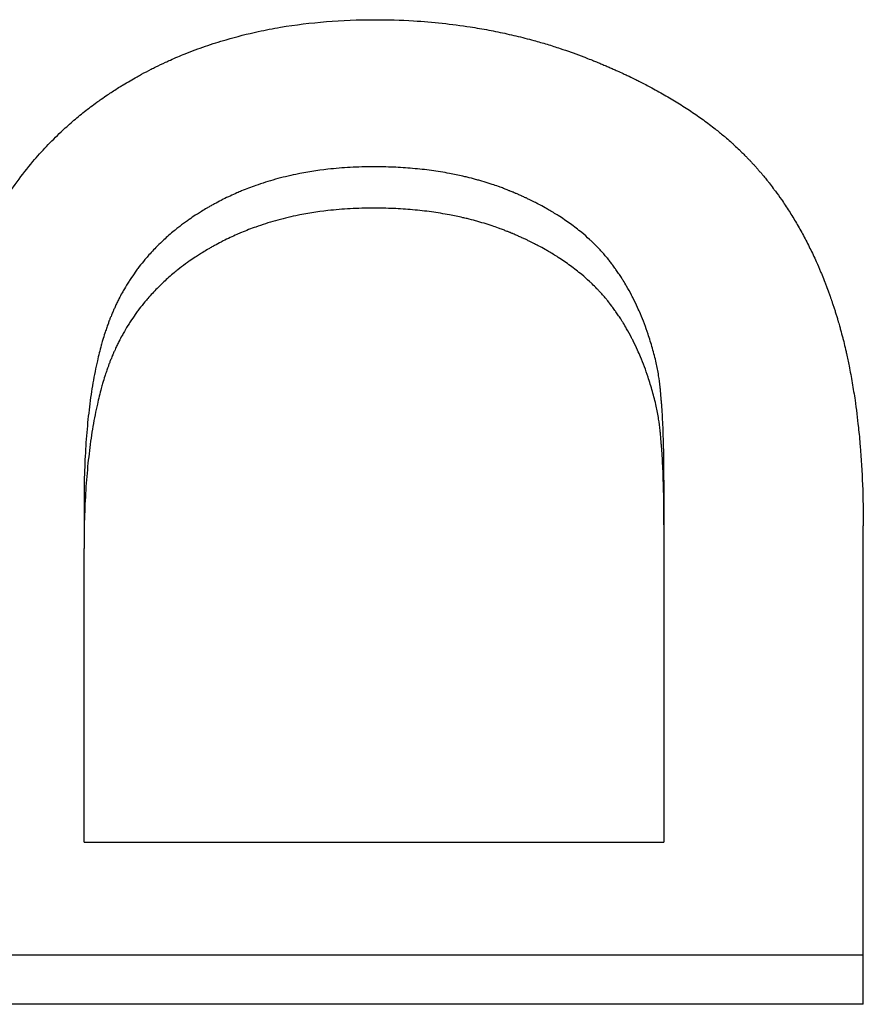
# Model space of a CAD drawing. Extents: x -0.04 to 9.89, y -1.2 to 1.2.
# Tile 3 of 10: x 0.75 to 0.87, y -0.7 to -0.56. Entities that reach past the tile are written whole.
import ezdxf

# ---------------------------------------------------------------- set-up
doc = ezdxf.new("R2010")
doc.units = 0
doc.header["$MEASUREMENT"] = 0
doc.layers.get('0').update_dxf_attribs({"linetype": 'CONTINUOUS'})

msp = doc.modelspace()

# ---------------------------------------------------------------- linework, layer by layer
for p, q in [((0.84174, -0.62646), (0.84174, -0.63279)), ((0.75924, -0.62982), (0.75924, -0.63618)), ((0.84174, -0.63279), (0.84174, -0.67795)), ((0.87009, -0.701), (0.87009, -0.63293)), ((0.75924, -0.67795), (0.75924, -0.63618)), ((0.75924, -0.67795), (0.84174, -0.67795)), ((0.87009, -0.701), (0.63009, -0.701))]:
    msp.add_line(p, q)
for points, knots in [([(0.74241, -0.5979), (0.74312, -0.59595), (0.74391, -0.59406), (0.74479, -0.59225), (0.74567, -0.59044), (0.74663, -0.5887), (0.74767, -0.58703), (0.74898, -0.58495), (0.75041, -0.58298), (0.75197, -0.58112), (0.75229, -0.58075), (0.75261, -0.58039), (0.75293, -0.58003), (0.75357, -0.5793), (0.75424, -0.5786), (0.75493, -0.57791), (0.75527, -0.57757), (0.75562, -0.57723), (0.75598, -0.5769), (0.75651, -0.5764), (0.75705, -0.57591), (0.7576, -0.57543), (0.75816, -0.57495), (0.75873, -0.57448), (0.7593, -0.57402), (0.75988, -0.57357), (0.76047, -0.57312), (0.76107, -0.57268), (0.76127, -0.57254), (0.76148, -0.57239), (0.76168, -0.57225), (0.76198, -0.57204), (0.76229, -0.57182), (0.7626, -0.57162), (0.7627, -0.57155), (0.76281, -0.57148), (0.76291, -0.57141), (0.76338, -0.5711), (0.76386, -0.57079), (0.76434, -0.57049), (0.7645, -0.57039), (0.76466, -0.57029), (0.76482, -0.57019), (0.76514, -0.57), (0.76547, -0.56981), (0.76579, -0.56962), (0.76612, -0.56943), (0.76645, -0.56924), (0.76678, -0.56905), (0.767, -0.56893), (0.76722, -0.56881), (0.76744, -0.56869), (0.76788, -0.56845), (0.76833, -0.56822), (0.76878, -0.56799), (0.769, -0.56787), (0.76923, -0.56776), (0.76946, -0.56765), (0.76991, -0.56743), (0.77037, -0.56721), (0.77083, -0.567), (0.77106, -0.56689), (0.77129, -0.56679), (0.77152, -0.56668), (0.77221, -0.56637), (0.77291, -0.56608), (0.77362, -0.56579), (0.7741, -0.5656), (0.77457, -0.56542), (0.77505, -0.56524), (0.77601, -0.56488), (0.77698, -0.56454), (0.77797, -0.56423), (0.77846, -0.56407), (0.77895, -0.56392), (0.77945, -0.56378), (0.78095, -0.56334), (0.78248, -0.56296), (0.78403, -0.56262), (0.78507, -0.5624), (0.78612, -0.56219), (0.78718, -0.56201), (0.78931, -0.56166), (0.79149, -0.56139), (0.79372, -0.56121), (0.79596, -0.56103), (0.79824, -0.56094), (0.80058, -0.56094)], [0, 0, 0, 0, 0.166667, 0.166667, 0.166667, 0.333333, 0.333333, 0.333333, 0.541667, 0.541667, 0.541667, 0.583333, 0.583333, 0.583333, 0.666667, 0.666667, 0.666667, 0.708333, 0.708333, 0.708333, 0.770833, 0.770833, 0.770833, 0.833333, 0.833333, 0.833333, 0.895833, 0.895833, 0.895833, 0.916667, 0.916667, 0.916667, 0.947917, 0.947917, 0.947917, 0.958333, 0.958333, 0.958333, 1.005208, 1.005208, 1.005208, 1.020833, 1.020833, 1.020833, 1.052083, 1.052083, 1.052083, 1.083333, 1.083333, 1.083333, 1.104167, 1.104167, 1.104167, 1.145833, 1.145833, 1.145833, 1.166667, 1.166667, 1.166667, 1.208333, 1.208333, 1.208333, 1.229167, 1.229167, 1.229167, 1.291667, 1.291667, 1.291667, 1.333333, 1.333333, 1.333333, 1.416667, 1.416667, 1.416667, 1.458333, 1.458333, 1.458333, 1.583333, 1.583333, 1.583333, 1.666667, 1.666667, 1.666667, 1.833333, 1.833333, 1.833333, 2, 2, 2, 2]), ([(0.80058, -0.56094), (0.80245, -0.56094), (0.8043, -0.56099), (0.80612, -0.5611), (0.80749, -0.56118), (0.80885, -0.5613), (0.81019, -0.56144), (0.81154, -0.56158), (0.81287, -0.56176), (0.81419, -0.56196), (0.81463, -0.56203), (0.81507, -0.5621), (0.81551, -0.56218), (0.81638, -0.56233), (0.81725, -0.56249), (0.81811, -0.56267), (0.81854, -0.56276), (0.81898, -0.56285), (0.8194, -0.56295), (0.82026, -0.56314), (0.82111, -0.56334), (0.82196, -0.56356), (0.82238, -0.56367), (0.82281, -0.56378), (0.82323, -0.5639), (0.82386, -0.56407), (0.82449, -0.56425), (0.82511, -0.56444), (0.82574, -0.56463), (0.82636, -0.56483), (0.82698, -0.56503), (0.82749, -0.5652), (0.82801, -0.56538), (0.82852, -0.56556), (0.82862, -0.5656), (0.82872, -0.56563), (0.82882, -0.56567), (0.82933, -0.56585), (0.82984, -0.56604), (0.83035, -0.56623), (0.83045, -0.56627), (0.83055, -0.56631), (0.83065, -0.56635), (0.83095, -0.56647), (0.83126, -0.56659), (0.83156, -0.56671), (0.83176, -0.56679), (0.83196, -0.56687), (0.83216, -0.56695), (0.83226, -0.56699), (0.83236, -0.56703), (0.83246, -0.56708), (0.83266, -0.56716), (0.83286, -0.56724), (0.83305, -0.56732), (0.83315, -0.56737), (0.83325, -0.56741), (0.83335, -0.56745), (0.83354, -0.56753), (0.83374, -0.56762), (0.83393, -0.5677), (0.83403, -0.56774), (0.83413, -0.56779), (0.83422, -0.56783), (0.83442, -0.56791), (0.83461, -0.568), (0.8348, -0.56808), (0.83489, -0.56813), (0.83499, -0.56817), (0.83509, -0.56821), (0.83537, -0.56834), (0.83565, -0.56847), (0.83593, -0.5686), (0.83612, -0.56869), (0.83631, -0.56877), (0.83649, -0.56886), (0.83686, -0.56904), (0.83723, -0.56921), (0.8376, -0.56939), (0.83778, -0.56948), (0.83796, -0.56957), (0.83814, -0.56966), (0.83868, -0.56993), (0.83921, -0.57021), (0.83973, -0.57048), (0.84008, -0.57067), (0.84042, -0.57085), (0.84076, -0.57104), (0.84144, -0.57142), (0.84211, -0.5718), (0.84276, -0.57219), (0.84308, -0.57238), (0.84341, -0.57258), (0.84372, -0.57277), (0.84436, -0.57317), (0.84498, -0.57357), (0.84558, -0.57397), (0.84589, -0.57417), (0.84618, -0.57438), (0.84648, -0.57458), (0.84707, -0.575), (0.84764, -0.57541), (0.8482, -0.57584), (0.84848, -0.57605), (0.84876, -0.57626), (0.84903, -0.57648), (0.84944, -0.5768), (0.84984, -0.57713), (0.85023, -0.57745), (0.85036, -0.57756), (0.85049, -0.57767), (0.85061, -0.57778), (0.85087, -0.57801), (0.85112, -0.57823), (0.85137, -0.57845), (0.8515, -0.57856), (0.85162, -0.57868), (0.85174, -0.57879), (0.85199, -0.57901), (0.85223, -0.57924), (0.85247, -0.57947), (0.85259, -0.57958), (0.8527, -0.5797), (0.85282, -0.57981), (0.853, -0.57998), (0.85317, -0.58016), (0.85334, -0.58033), (0.8534, -0.58039), (0.85345, -0.58045), (0.85351, -0.58051), (0.85362, -0.58062), (0.85374, -0.58074), (0.85385, -0.58086), (0.8539, -0.58091), (0.85396, -0.58097), (0.85401, -0.58103), (0.85412, -0.58115), (0.85423, -0.58127), (0.85434, -0.58139), (0.85439, -0.58145), (0.85445, -0.5815), (0.8545, -0.58156), (0.85461, -0.58168), (0.85472, -0.5818), (0.85483, -0.58192), (0.85488, -0.58198), (0.85493, -0.58204), (0.85499, -0.5821), (0.85509, -0.58223), (0.8552, -0.58235), (0.8553, -0.58247), (0.85536, -0.58253), (0.85541, -0.58259), (0.85546, -0.58265), (0.85557, -0.58278), (0.85567, -0.5829), (0.85577, -0.58302), (0.85583, -0.58308), (0.85588, -0.58315), (0.85593, -0.58321), (0.85608, -0.5834), (0.85624, -0.58358), (0.85639, -0.58377), (0.85649, -0.5839), (0.85659, -0.58403), (0.85669, -0.58416), (0.85689, -0.58441), (0.85709, -0.58467), (0.85729, -0.58493), (0.85739, -0.58506), (0.85748, -0.58519), (0.85758, -0.58532), (0.85787, -0.58571), (0.85816, -0.58611), (0.85844, -0.58652), (0.85863, -0.58679), (0.85881, -0.58706), (0.85899, -0.58734), (0.85936, -0.58789), (0.85972, -0.58845), (0.86006, -0.58901), (0.86024, -0.5893), (0.86041, -0.58959), (0.86058, -0.58988), (0.86092, -0.59045), (0.86125, -0.59104), (0.86157, -0.59164), (0.86173, -0.59194), (0.86189, -0.59224), (0.86205, -0.59254), (0.86236, -0.59315), (0.86266, -0.59377), (0.86296, -0.5944), (0.8631, -0.59471), (0.86325, -0.59502), (0.86339, -0.59534), (0.86361, -0.59582), (0.86382, -0.5963), (0.86402, -0.59679), (0.86409, -0.59695), (0.86416, -0.59712), (0.86422, -0.59728), (0.86436, -0.59761), (0.86449, -0.59794), (0.86462, -0.59827), (0.86468, -0.59843), (0.86475, -0.5986), (0.86481, -0.59877), (0.86494, -0.5991), (0.86506, -0.59944), (0.86519, -0.59978), (0.86525, -0.59995), (0.86531, -0.60012), (0.86537, -0.60029), (0.86546, -0.60055), (0.86555, -0.6008), (0.86564, -0.60106), (0.86567, -0.60115), (0.8657, -0.60124), (0.86573, -0.60132), (0.86578, -0.60149), (0.86584, -0.60167), (0.8659, -0.60184), (0.86593, -0.60193), (0.86595, -0.60202), (0.86598, -0.6021), (0.86604, -0.60228), (0.8661, -0.60245), (0.86615, -0.60263), (0.86618, -0.60272), (0.86621, -0.60281), (0.86623, -0.6029), (0.86629, -0.60307), (0.86634, -0.60325), (0.8664, -0.60343), (0.86642, -0.60352), (0.86645, -0.60361), (0.86648, -0.6037), (0.86655, -0.60397), (0.86663, -0.60424), (0.86671, -0.60451), (0.86676, -0.60469), (0.86681, -0.60487), (0.86686, -0.60506), (0.86696, -0.60542), (0.86706, -0.60579), (0.86716, -0.60617), (0.8672, -0.60635), (0.86725, -0.60654), (0.8673, -0.60673), (0.86739, -0.6071), (0.86748, -0.60748), (0.86757, -0.60787), (0.86761, -0.60806), (0.86766, -0.60825), (0.8677, -0.60844), (0.86783, -0.60902), (0.86795, -0.6096), (0.86807, -0.6102), (0.86815, -0.61059), (0.86823, -0.61099), (0.8683, -0.61139), (0.86845, -0.61219), (0.86859, -0.613), (0.86872, -0.61383), (0.86879, -0.61424), (0.86885, -0.61466), (0.86891, -0.61508), (0.86909, -0.61634), (0.86925, -0.61762), (0.86939, -0.61893), (0.86949, -0.61981), (0.86957, -0.62069), (0.86964, -0.62159), (0.86979, -0.62339), (0.86991, -0.62523), (0.86998, -0.62712), (0.87005, -0.62901), (0.87009, -0.63095), (0.87009, -0.63293)], [0, 0, 0, 0, 0.166667, 0.166667, 0.166667, 0.291667, 0.291667, 0.291667, 0.416667, 0.416667, 0.416667, 0.458333, 0.458333, 0.458333, 0.541667, 0.541667, 0.541667, 0.583333, 0.583333, 0.583333, 0.666667, 0.666667, 0.666667, 0.708333, 0.708333, 0.708333, 0.770833, 0.770833, 0.770833, 0.833333, 0.833333, 0.833333, 0.885417, 0.885417, 0.885417, 0.895833, 0.895833, 0.895833, 0.947917, 0.947917, 0.947917, 0.958333, 0.958333, 0.958333, 0.989583, 0.989583, 0.989583, 1.010417, 1.010417, 1.010417, 1.020833, 1.020833, 1.020833, 1.041667, 1.041667, 1.041667, 1.052083, 1.052083, 1.052083, 1.072917, 1.072917, 1.072917, 1.083333, 1.083333, 1.083333, 1.104167, 1.104167, 1.104167, 1.114583, 1.114583, 1.114583, 1.145833, 1.145833, 1.145833, 1.166667, 1.166667, 1.166667, 1.208333, 1.208333, 1.208333, 1.229167, 1.229167, 1.229167, 1.291667, 1.291667, 1.291667, 1.333333, 1.333333, 1.333333, 1.416667, 1.416667, 1.416667, 1.458333, 1.458333, 1.458333, 1.541667, 1.541667, 1.541667, 1.583333, 1.583333, 1.583333, 1.666667, 1.666667, 1.666667, 1.708333, 1.708333, 1.708333, 1.770833, 1.770833, 1.770833, 1.791667, 1.791667, 1.791667, 1.833333, 1.833333, 1.833333, 1.854167, 1.854167, 1.854167, 1.895833, 1.895833, 1.895833, 1.916667, 1.916667, 1.916667, 1.947917, 1.947917, 1.947917, 1.958333, 1.958333, 1.958333, 1.979167, 1.979167, 1.979167, 1.989583, 1.989583, 1.989583, 2.010417, 2.010417, 2.010417, 2.020833, 2.020833, 2.020833, 2.041667, 2.041667, 2.041667, 2.052083, 2.052083, 2.052083, 2.072917, 2.072917, 2.072917, 2.083333, 2.083333, 2.083333, 2.104167, 2.104167, 2.104167, 2.114583, 2.114583, 2.114583, 2.145833, 2.145833, 2.145833, 2.166667, 2.166667, 2.166667, 2.208333, 2.208333, 2.208333, 2.229167, 2.229167, 2.229167, 2.291667, 2.291667, 2.291667, 2.333333, 2.333333, 2.333333, 2.416667, 2.416667, 2.416667, 2.458333, 2.458333, 2.458333, 2.541667, 2.541667, 2.541667, 2.583333, 2.583333, 2.583333, 2.666667, 2.666667, 2.666667, 2.708333, 2.708333, 2.708333, 2.770833, 2.770833, 2.770833, 2.791667, 2.791667, 2.791667, 2.833333, 2.833333, 2.833333, 2.854167, 2.854167, 2.854167, 2.895833, 2.895833, 2.895833, 2.916667, 2.916667, 2.916667, 2.947917, 2.947917, 2.947917, 2.958333, 2.958333, 2.958333, 2.979167, 2.979167, 2.979167, 2.989583, 2.989583, 2.989583, 3.010417, 3.010417, 3.010417, 3.020833, 3.020833, 3.020833, 3.041667, 3.041667, 3.041667, 3.052083, 3.052083, 3.052083, 3.083333, 3.083333, 3.083333, 3.104167, 3.104167, 3.104167, 3.145833, 3.145833, 3.145833, 3.166667, 3.166667, 3.166667, 3.208333, 3.208333, 3.208333, 3.229167, 3.229167, 3.229167, 3.291667, 3.291667, 3.291667, 3.333333, 3.333333, 3.333333, 3.416667, 3.416667, 3.416667, 3.458333, 3.458333, 3.458333, 3.583333, 3.583333, 3.583333, 3.666667, 3.666667, 3.666667, 3.833333, 3.833333, 3.833333, 4, 4, 4, 4]), ([(0.8004, -0.58186), (0.79928, -0.58186), (0.79819, -0.58189), (0.79711, -0.58195), (0.79604, -0.58201), (0.79498, -0.5821), (0.79394, -0.58221), (0.79238, -0.58239), (0.79086, -0.58263), (0.78938, -0.58294), (0.78888, -0.58304), (0.7884, -0.58315), (0.78791, -0.58327), (0.78694, -0.58351), (0.78599, -0.58377), (0.78506, -0.58406), (0.7846, -0.58421), (0.78413, -0.58436), (0.78368, -0.58453), (0.78299, -0.58477), (0.78232, -0.58503), (0.78165, -0.5853), (0.78143, -0.58539), (0.78121, -0.58548), (0.78099, -0.58558), (0.78033, -0.58587), (0.77969, -0.58617), (0.77905, -0.58649), (0.77894, -0.58654), (0.77884, -0.58659), (0.77873, -0.58665), (0.77841, -0.58681), (0.7781, -0.58697), (0.77779, -0.58714), (0.77763, -0.58723), (0.77747, -0.58731), (0.77732, -0.5874), (0.77716, -0.58749), (0.77701, -0.58758), (0.77686, -0.58767), (0.77681, -0.58769), (0.77676, -0.58772), (0.7767, -0.58775), (0.77645, -0.5879), (0.7762, -0.58805), (0.77595, -0.58821), (0.77575, -0.58833), (0.77556, -0.58845), (0.77536, -0.58858), (0.77527, -0.58864), (0.77517, -0.5887), (0.77507, -0.58876), (0.77479, -0.58895), (0.7745, -0.58915), (0.77422, -0.58934), (0.77403, -0.58947), (0.77385, -0.5896), (0.77367, -0.58973), (0.7733, -0.59), (0.77294, -0.59027), (0.77259, -0.59055), (0.77242, -0.59068), (0.77224, -0.59082), (0.77207, -0.59096), (0.77156, -0.59138), (0.77106, -0.59182), (0.77058, -0.59226), (0.77026, -0.59256), (0.76995, -0.59286), (0.76964, -0.59317), (0.76918, -0.59363), (0.76874, -0.5941), (0.76832, -0.59458), (0.76818, -0.59474), (0.76804, -0.5949), (0.7679, -0.59507), (0.76763, -0.59539), (0.76736, -0.59573), (0.7671, -0.59606), (0.76697, -0.59623), (0.76685, -0.5964), (0.76672, -0.59657), (0.76647, -0.59692), (0.76623, -0.59726), (0.76599, -0.59762), (0.76587, -0.59779), (0.76575, -0.59797), (0.76564, -0.59815), (0.76541, -0.59851), (0.76519, -0.59887), (0.76498, -0.59924), (0.76487, -0.59942), (0.76477, -0.59961), (0.76466, -0.59979), (0.76451, -0.60007), (0.76436, -0.60036), (0.76421, -0.60064), (0.76416, -0.60074), (0.76412, -0.60083), (0.76407, -0.60093), (0.76397, -0.60112), (0.76388, -0.60131), (0.76379, -0.60151), (0.76374, -0.6016), (0.7637, -0.6017), (0.76365, -0.6018), (0.76359, -0.60194), (0.76352, -0.60209), (0.76345, -0.60224), (0.76343, -0.60229), (0.76341, -0.60234), (0.76339, -0.60239), (0.76335, -0.60249), (0.7633, -0.60259), (0.76326, -0.60268), (0.76324, -0.60273), (0.76322, -0.60278), (0.7632, -0.60283), (0.76316, -0.60293), (0.76312, -0.60304), (0.76308, -0.60314), (0.76301, -0.60329), (0.76295, -0.60344), (0.76289, -0.6036), (0.76287, -0.60365), (0.76285, -0.6037), (0.76283, -0.60375), (0.76277, -0.60391), (0.76272, -0.60407), (0.76266, -0.60423), (0.76262, -0.60433), (0.76258, -0.60444), (0.76254, -0.60455), (0.76247, -0.60476), (0.76239, -0.60498), (0.76232, -0.6052), (0.76228, -0.60531), (0.76225, -0.60542), (0.76221, -0.60553), (0.7621, -0.60587), (0.762, -0.60621), (0.76189, -0.60656), (0.76183, -0.60679), (0.76176, -0.60702), (0.76169, -0.60726), (0.7615, -0.60797), (0.76131, -0.6087), (0.76114, -0.60945), (0.76102, -0.60996), (0.76091, -0.61047), (0.76081, -0.611), (0.7606, -0.61205), (0.76041, -0.61314), (0.76024, -0.61427), (0.76016, -0.61484), (0.76008, -0.61542), (0.76001, -0.616), (0.75986, -0.61718), (0.75974, -0.61839), (0.75963, -0.61965), (0.75958, -0.62028), (0.75953, -0.62092), (0.75949, -0.62156), (0.75941, -0.62286), (0.75934, -0.6242), (0.7593, -0.62557), (0.75926, -0.62695), (0.75924, -0.62837), (0.75924, -0.62982)], [0, 0, 0, 0, 0.125, 0.125, 0.125, 0.25, 0.25, 0.25, 0.4375, 0.4375, 0.4375, 0.5, 0.5, 0.5, 0.625, 0.625, 0.625, 0.6875, 0.6875, 0.6875, 0.78125, 0.78125, 0.78125, 0.8125, 0.8125, 0.8125, 0.90625, 0.90625, 0.90625, 0.921875, 0.921875, 0.921875, 0.96875, 0.96875, 0.96875, 0.992188, 0.992188, 0.992188, 1.015625, 1.015625, 1.015625, 1.023438, 1.023438, 1.023438, 1.0625, 1.0625, 1.0625, 1.09375, 1.09375, 1.09375, 1.109375, 1.109375, 1.109375, 1.15625, 1.15625, 1.15625, 1.1875, 1.1875, 1.1875, 1.25, 1.25, 1.25, 1.28125, 1.28125, 1.28125, 1.375, 1.375, 1.375, 1.4375, 1.4375, 1.4375, 1.53125, 1.53125, 1.53125, 1.5625, 1.5625, 1.5625, 1.625, 1.625, 1.625, 1.65625, 1.65625, 1.65625, 1.71875, 1.71875, 1.71875, 1.75, 1.75, 1.75, 1.8125, 1.8125, 1.8125, 1.84375, 1.84375, 1.84375, 1.890625, 1.890625, 1.890625, 1.90625, 1.90625, 1.90625, 1.9375, 1.9375, 1.9375, 1.953125, 1.953125, 1.953125, 1.976562, 1.976562, 1.976562, 1.984375, 1.984375, 1.984375, 2, 2, 2, 2.007812, 2.007812, 2.007812, 2.023438, 2.023438, 2.023438, 2.046875, 2.046875, 2.046875, 2.054688, 2.054688, 2.054688, 2.078125, 2.078125, 2.078125, 2.09375, 2.09375, 2.09375, 2.125, 2.125, 2.125, 2.140625, 2.140625, 2.140625, 2.1875, 2.1875, 2.1875, 2.21875, 2.21875, 2.21875, 2.3125, 2.3125, 2.3125, 2.375, 2.375, 2.375, 2.5, 2.5, 2.5, 2.5625, 2.5625, 2.5625, 2.6875, 2.6875, 2.6875, 2.75, 2.75, 2.75, 2.875, 2.875, 2.875, 3, 3, 3, 3]), ([(0.84064, -0.60977), (0.84047, -0.60906), (0.84029, -0.60836), (0.8401, -0.60767), (0.8399, -0.60699), (0.8397, -0.60632), (0.83947, -0.60566), (0.83914, -0.60467), (0.83878, -0.60371), (0.83839, -0.60279), (0.83826, -0.60248), (0.83812, -0.60218), (0.83799, -0.60188), (0.83778, -0.60142), (0.83757, -0.60098), (0.83735, -0.60055), (0.83727, -0.6004), (0.8372, -0.60026), (0.83712, -0.60011), (0.8369, -0.59968), (0.83667, -0.59926), (0.83642, -0.59884), (0.83626, -0.59857), (0.8361, -0.5983), (0.83593, -0.59803), (0.83585, -0.59789), (0.83577, -0.59776), (0.83568, -0.59763), (0.83555, -0.59743), (0.83542, -0.59723), (0.83529, -0.59703), (0.83516, -0.59684), (0.83503, -0.59665), (0.83489, -0.59645), (0.83484, -0.59639), (0.8348, -0.59633), (0.83475, -0.59626), (0.83462, -0.59607), (0.83448, -0.59589), (0.83434, -0.5957), (0.83431, -0.59567), (0.83429, -0.59564), (0.83427, -0.59561), (0.83415, -0.59545), (0.83403, -0.5953), (0.83391, -0.59515), (0.83389, -0.59512), (0.83386, -0.59509), (0.83384, -0.59506), (0.83377, -0.59497), (0.83369, -0.59488), (0.83362, -0.59479), (0.83357, -0.59473), (0.83352, -0.59467), (0.83347, -0.59461), (0.83344, -0.59458), (0.83342, -0.59455), (0.83339, -0.59452), (0.83331, -0.59443), (0.83324, -0.59434), (0.83316, -0.59425), (0.83311, -0.59419), (0.83306, -0.59413), (0.833, -0.59407), (0.83285, -0.5939), (0.83269, -0.59372), (0.83252, -0.59355), (0.83241, -0.59343), (0.8323, -0.59332), (0.83219, -0.59321), (0.83197, -0.59298), (0.83174, -0.59275), (0.83151, -0.59253), (0.83139, -0.59242), (0.83127, -0.59231), (0.83115, -0.5922), (0.83079, -0.59187), (0.83042, -0.59154), (0.83003, -0.59122), (0.82978, -0.59101), (0.82952, -0.5908), (0.82925, -0.59059), (0.82871, -0.59018), (0.82816, -0.58978), (0.82758, -0.58939), (0.82729, -0.58919), (0.827, -0.589), (0.82669, -0.58881), (0.82624, -0.58852), (0.82578, -0.58824), (0.82531, -0.58797), (0.82515, -0.58787), (0.82499, -0.58778), (0.82483, -0.58769), (0.82451, -0.58751), (0.82418, -0.58734), (0.82385, -0.58716), (0.82368, -0.58707), (0.82351, -0.58699), (0.82334, -0.5869), (0.82309, -0.58677), (0.82283, -0.58665), (0.82257, -0.58652), (0.82248, -0.58648), (0.8224, -0.58644), (0.82231, -0.5864), (0.82218, -0.58633), (0.82205, -0.58627), (0.82192, -0.58621), (0.82187, -0.58619), (0.82183, -0.58617), (0.82178, -0.58615), (0.82169, -0.58611), (0.8216, -0.58607), (0.82152, -0.58603), (0.82147, -0.58601), (0.82143, -0.58599), (0.82138, -0.58596), (0.82129, -0.58592), (0.8212, -0.58588), (0.82111, -0.58584), (0.82107, -0.58582), (0.82102, -0.5858), (0.82097, -0.58578), (0.82088, -0.58574), (0.82079, -0.5857), (0.8207, -0.58567), (0.82066, -0.58565), (0.82061, -0.58563), (0.82056, -0.58561), (0.82047, -0.58557), (0.82038, -0.58553), (0.82029, -0.58549), (0.82024, -0.58547), (0.8202, -0.58545), (0.82015, -0.58543), (0.82006, -0.58539), (0.81996, -0.58536), (0.81987, -0.58532), (0.81983, -0.5853), (0.81978, -0.58528), (0.81973, -0.58526), (0.81959, -0.58521), (0.81945, -0.58515), (0.81931, -0.58509), (0.81922, -0.58506), (0.81912, -0.58502), (0.81903, -0.58499), (0.81884, -0.58491), (0.81865, -0.58484), (0.81846, -0.58477), (0.81837, -0.58474), (0.81827, -0.58471), (0.81818, -0.58467), (0.81789, -0.58457), (0.8176, -0.58447), (0.81731, -0.58437), (0.81712, -0.58431), (0.81692, -0.58425), (0.81673, -0.58418), (0.81634, -0.58406), (0.81594, -0.58394), (0.81555, -0.58383), (0.81535, -0.58377), (0.81515, -0.58372), (0.81495, -0.58366), (0.81454, -0.58355), (0.81414, -0.58345), (0.81373, -0.58335), (0.81353, -0.5833), (0.81332, -0.58325), (0.81311, -0.5832), (0.8125, -0.58306), (0.81187, -0.58293), (0.81123, -0.58281), (0.81081, -0.58273), (0.81039, -0.58266), (0.80995, -0.58259), (0.80909, -0.58245), (0.80822, -0.58233), (0.80733, -0.58223), (0.80689, -0.58218), (0.80644, -0.58214), (0.80599, -0.5821), (0.80508, -0.58202), (0.80417, -0.58196), (0.80323, -0.58192), (0.8023, -0.58188), (0.80136, -0.58186), (0.8004, -0.58186)], [0, 0, 0, 0, 0.125, 0.125, 0.125, 0.25, 0.25, 0.25, 0.4375, 0.4375, 0.4375, 0.5, 0.5, 0.5, 0.59375, 0.59375, 0.59375, 0.625, 0.625, 0.625, 0.71875, 0.71875, 0.71875, 0.78125, 0.78125, 0.78125, 0.8125, 0.8125, 0.8125, 0.859375, 0.859375, 0.859375, 0.90625, 0.90625, 0.90625, 0.921875, 0.921875, 0.921875, 0.96875, 0.96875, 0.96875, 0.976562, 0.976562, 0.976562, 1.015625, 1.015625, 1.015625, 1.023438, 1.023438, 1.023438, 1.046875, 1.046875, 1.046875, 1.0625, 1.0625, 1.0625, 1.070312, 1.070312, 1.070312, 1.09375, 1.09375, 1.09375, 1.109375, 1.109375, 1.109375, 1.15625, 1.15625, 1.15625, 1.1875, 1.1875, 1.1875, 1.25, 1.25, 1.25, 1.28125, 1.28125, 1.28125, 1.375, 1.375, 1.375, 1.4375, 1.4375, 1.4375, 1.5625, 1.5625, 1.5625, 1.625, 1.625, 1.625, 1.71875, 1.71875, 1.71875, 1.75, 1.75, 1.75, 1.8125, 1.8125, 1.8125, 1.84375, 1.84375, 1.84375, 1.890625, 1.890625, 1.890625, 1.90625, 1.90625, 1.90625, 1.929688, 1.929688, 1.929688, 1.9375, 1.9375, 1.9375, 1.953125, 1.953125, 1.953125, 1.960938, 1.960938, 1.960938, 1.976562, 1.976562, 1.976562, 1.984375, 1.984375, 1.984375, 2, 2, 2, 2.007812, 2.007812, 2.007812, 2.023438, 2.023438, 2.023438, 2.03125, 2.03125, 2.03125, 2.046875, 2.046875, 2.046875, 2.054688, 2.054688, 2.054688, 2.078125, 2.078125, 2.078125, 2.09375, 2.09375, 2.09375, 2.125, 2.125, 2.125, 2.140625, 2.140625, 2.140625, 2.1875, 2.1875, 2.1875, 2.21875, 2.21875, 2.21875, 2.28125, 2.28125, 2.28125, 2.3125, 2.3125, 2.3125, 2.375, 2.375, 2.375, 2.40625, 2.40625, 2.40625, 2.5, 2.5, 2.5, 2.5625, 2.5625, 2.5625, 2.6875, 2.6875, 2.6875, 2.75, 2.75, 2.75, 2.875, 2.875, 2.875, 3, 3, 3, 3]), ([(0.8004, -0.58774), (0.79928, -0.58774), (0.79819, -0.58777), (0.79711, -0.58783), (0.79604, -0.58789), (0.79498, -0.58798), (0.79394, -0.5881), (0.79238, -0.58827), (0.79086, -0.58852), (0.78938, -0.58883), (0.78888, -0.58893), (0.7884, -0.58904), (0.78791, -0.58916), (0.78694, -0.5894), (0.78599, -0.58967), (0.78506, -0.58996), (0.7846, -0.59011), (0.78413, -0.59027), (0.78368, -0.59043), (0.78299, -0.59067), (0.78232, -0.59093), (0.78165, -0.59121), (0.78143, -0.5913), (0.78121, -0.5914), (0.78099, -0.59149), (0.78033, -0.59178), (0.77969, -0.59209), (0.77905, -0.59241), (0.77894, -0.59246), (0.77884, -0.59252), (0.77873, -0.59257), (0.77841, -0.59273), (0.7781, -0.5929), (0.77779, -0.59307), (0.77763, -0.59316), (0.77747, -0.59325), (0.77732, -0.59333), (0.77716, -0.59342), (0.77701, -0.59351), (0.77686, -0.5936), (0.77681, -0.59363), (0.77676, -0.59366), (0.7767, -0.59369), (0.77645, -0.59384), (0.7762, -0.59399), (0.77595, -0.59415), (0.77575, -0.59427), (0.77556, -0.5944), (0.77536, -0.59452), (0.77527, -0.59458), (0.77517, -0.59465), (0.77507, -0.59471), (0.77479, -0.5949), (0.7745, -0.5951), (0.77422, -0.59529), (0.77403, -0.59542), (0.77385, -0.59556), (0.77367, -0.59569), (0.7733, -0.59596), (0.77294, -0.59623), (0.77259, -0.59651), (0.77242, -0.59665), (0.77224, -0.59679), (0.77207, -0.59693), (0.77156, -0.59736), (0.77106, -0.59779), (0.77058, -0.59824), (0.77026, -0.59854), (0.76995, -0.59885), (0.76964, -0.59916), (0.76918, -0.59962), (0.76874, -0.6001), (0.76832, -0.60059), (0.76818, -0.60075), (0.76804, -0.60091), (0.7679, -0.60108), (0.76763, -0.60141), (0.76736, -0.60174), (0.7671, -0.60208), (0.76697, -0.60225), (0.76685, -0.60243), (0.76672, -0.6026), (0.76647, -0.60295), (0.76623, -0.6033), (0.76599, -0.60365), (0.76587, -0.60383), (0.76575, -0.60401), (0.76564, -0.60419), (0.76541, -0.60455), (0.76519, -0.60492), (0.76498, -0.60529), (0.76487, -0.60548), (0.76477, -0.60566), (0.76466, -0.60585), (0.76451, -0.60613), (0.76436, -0.60642), (0.76421, -0.60671), (0.76416, -0.6068), (0.76412, -0.6069), (0.76407, -0.607), (0.76397, -0.60719), (0.76388, -0.60739), (0.76379, -0.60758), (0.76374, -0.60768), (0.7637, -0.60778), (0.76365, -0.60788), (0.76359, -0.60802), (0.76352, -0.60817), (0.76345, -0.60832), (0.76343, -0.60837), (0.76341, -0.60842), (0.76339, -0.60847), (0.76335, -0.60857), (0.7633, -0.60867), (0.76326, -0.60877), (0.76324, -0.60882), (0.76322, -0.60887), (0.7632, -0.60892), (0.76316, -0.60902), (0.76312, -0.60913), (0.76308, -0.60923), (0.76301, -0.60938), (0.76295, -0.60954), (0.76289, -0.6097), (0.76287, -0.60975), (0.76285, -0.6098), (0.76283, -0.60985), (0.76277, -0.61001), (0.76272, -0.61017), (0.76266, -0.61033), (0.76262, -0.61044), (0.76258, -0.61055), (0.76254, -0.61065), (0.76247, -0.61087), (0.76239, -0.61109), (0.76232, -0.61131), (0.76228, -0.61143), (0.76225, -0.61154), (0.76221, -0.61165), (0.7621, -0.61199), (0.762, -0.61233), (0.76189, -0.61268), (0.76183, -0.61292), (0.76176, -0.61315), (0.76169, -0.61339), (0.7615, -0.61411), (0.76131, -0.61485), (0.76114, -0.61561), (0.76102, -0.61612), (0.76091, -0.61664), (0.76081, -0.61717), (0.7606, -0.61823), (0.76041, -0.61933), (0.76024, -0.62048), (0.76016, -0.62105), (0.76008, -0.62163), (0.76001, -0.62223), (0.75986, -0.62341), (0.75974, -0.62464), (0.75963, -0.62591), (0.75958, -0.62654), (0.75953, -0.62719), (0.75949, -0.62784), (0.75941, -0.62915), (0.75934, -0.6305), (0.7593, -0.63189), (0.75926, -0.63328), (0.75924, -0.63471), (0.75924, -0.63618)], [0, 0, 0, 0, 0.125, 0.125, 0.125, 0.25, 0.25, 0.25, 0.4375, 0.4375, 0.4375, 0.5, 0.5, 0.5, 0.625, 0.625, 0.625, 0.6875, 0.6875, 0.6875, 0.78125, 0.78125, 0.78125, 0.8125, 0.8125, 0.8125, 0.90625, 0.90625, 0.90625, 0.921875, 0.921875, 0.921875, 0.96875, 0.96875, 0.96875, 0.992188, 0.992188, 0.992188, 1.015625, 1.015625, 1.015625, 1.023438, 1.023438, 1.023438, 1.0625, 1.0625, 1.0625, 1.09375, 1.09375, 1.09375, 1.109375, 1.109375, 1.109375, 1.15625, 1.15625, 1.15625, 1.1875, 1.1875, 1.1875, 1.25, 1.25, 1.25, 1.28125, 1.28125, 1.28125, 1.375, 1.375, 1.375, 1.4375, 1.4375, 1.4375, 1.53125, 1.53125, 1.53125, 1.5625, 1.5625, 1.5625, 1.625, 1.625, 1.625, 1.65625, 1.65625, 1.65625, 1.71875, 1.71875, 1.71875, 1.75, 1.75, 1.75, 1.8125, 1.8125, 1.8125, 1.84375, 1.84375, 1.84375, 1.890625, 1.890625, 1.890625, 1.90625, 1.90625, 1.90625, 1.9375, 1.9375, 1.9375, 1.953125, 1.953125, 1.953125, 1.976562, 1.976562, 1.976562, 1.984375, 1.984375, 1.984375, 2, 2, 2, 2.007812, 2.007812, 2.007812, 2.023438, 2.023438, 2.023438, 2.046875, 2.046875, 2.046875, 2.054688, 2.054688, 2.054688, 2.078125, 2.078125, 2.078125, 2.09375, 2.09375, 2.09375, 2.125, 2.125, 2.125, 2.140625, 2.140625, 2.140625, 2.1875, 2.1875, 2.1875, 2.21875, 2.21875, 2.21875, 2.3125, 2.3125, 2.3125, 2.375, 2.375, 2.375, 2.5, 2.5, 2.5, 2.5625, 2.5625, 2.5625, 2.6875, 2.6875, 2.6875, 2.75, 2.75, 2.75, 2.875, 2.875, 2.875, 3, 3, 3, 3]), ([(0.84064, -0.61593), (0.84047, -0.61521), (0.84029, -0.6145), (0.8401, -0.61381), (0.8399, -0.61312), (0.8397, -0.61244), (0.83947, -0.61177), (0.83914, -0.61078), (0.83878, -0.60981), (0.83839, -0.60888), (0.83826, -0.60857), (0.83812, -0.60826), (0.83799, -0.60796), (0.83778, -0.6075), (0.83757, -0.60705), (0.83735, -0.60661), (0.83727, -0.60646), (0.8372, -0.60632), (0.83712, -0.60617), (0.8369, -0.60574), (0.83667, -0.60531), (0.83642, -0.60489), (0.83626, -0.60461), (0.8361, -0.60434), (0.83593, -0.60407), (0.83585, -0.60393), (0.83577, -0.6038), (0.83568, -0.60366), (0.83555, -0.60346), (0.83542, -0.60326), (0.83529, -0.60306), (0.83516, -0.60287), (0.83503, -0.60267), (0.83489, -0.60248), (0.83484, -0.60241), (0.8348, -0.60235), (0.83475, -0.60229), (0.83462, -0.60209), (0.83448, -0.6019), (0.83434, -0.60172), (0.83431, -0.60169), (0.83429, -0.60165), (0.83427, -0.60162), (0.83415, -0.60147), (0.83403, -0.60131), (0.83391, -0.60116), (0.83389, -0.60113), (0.83386, -0.6011), (0.83384, -0.60107), (0.83377, -0.60098), (0.83369, -0.60089), (0.83362, -0.60079), (0.83357, -0.60073), (0.83352, -0.60067), (0.83347, -0.60061), (0.83344, -0.60058), (0.83342, -0.60055), (0.83339, -0.60052), (0.83331, -0.60043), (0.83324, -0.60034), (0.83316, -0.60025), (0.83311, -0.60019), (0.83306, -0.60013), (0.833, -0.60007), (0.83285, -0.5999), (0.83269, -0.59972), (0.83252, -0.59955), (0.83241, -0.59943), (0.8323, -0.59931), (0.83219, -0.5992), (0.83197, -0.59897), (0.83174, -0.59874), (0.83151, -0.59851), (0.83139, -0.5984), (0.83127, -0.59829), (0.83115, -0.59818), (0.83079, -0.59784), (0.83042, -0.59752), (0.83003, -0.5972), (0.82978, -0.59698), (0.82952, -0.59677), (0.82925, -0.59656), (0.82871, -0.59614), (0.82816, -0.59574), (0.82758, -0.59534), (0.82729, -0.59514), (0.827, -0.59495), (0.82669, -0.59475), (0.82624, -0.59446), (0.82578, -0.59418), (0.82531, -0.5939), (0.82515, -0.59381), (0.82499, -0.59372), (0.82483, -0.59363), (0.82451, -0.59345), (0.82418, -0.59327), (0.82385, -0.59309), (0.82368, -0.593), (0.82351, -0.59292), (0.82334, -0.59283), (0.82309, -0.5927), (0.82283, -0.59257), (0.82257, -0.59244), (0.82248, -0.5924), (0.8224, -0.59236), (0.82231, -0.59232), (0.82218, -0.59226), (0.82205, -0.59219), (0.82192, -0.59213), (0.82187, -0.59211), (0.82183, -0.59209), (0.82178, -0.59207), (0.82169, -0.59203), (0.8216, -0.59199), (0.82152, -0.59195), (0.82147, -0.59192), (0.82143, -0.5919), (0.82138, -0.59188), (0.82129, -0.59184), (0.8212, -0.5918), (0.82111, -0.59176), (0.82107, -0.59174), (0.82102, -0.59172), (0.82097, -0.5917), (0.82088, -0.59166), (0.82079, -0.59162), (0.8207, -0.59158), (0.82066, -0.59156), (0.82061, -0.59154), (0.82056, -0.59152), (0.82047, -0.59148), (0.82038, -0.59144), (0.82029, -0.5914), (0.82024, -0.59138), (0.8202, -0.59136), (0.82015, -0.59134), (0.82006, -0.59131), (0.81996, -0.59127), (0.81987, -0.59123), (0.81983, -0.59121), (0.81978, -0.59119), (0.81973, -0.59117), (0.81959, -0.59112), (0.81945, -0.59106), (0.81931, -0.59101), (0.81922, -0.59097), (0.81912, -0.59093), (0.81903, -0.5909), (0.81884, -0.59082), (0.81865, -0.59075), (0.81846, -0.59068), (0.81837, -0.59065), (0.81827, -0.59061), (0.81818, -0.59058), (0.81789, -0.59047), (0.8176, -0.59037), (0.81731, -0.59028), (0.81712, -0.59021), (0.81692, -0.59015), (0.81673, -0.59009), (0.81634, -0.58996), (0.81594, -0.58984), (0.81555, -0.58973), (0.81535, -0.58967), (0.81515, -0.58961), (0.81495, -0.58956), (0.81454, -0.58945), (0.81414, -0.58934), (0.81373, -0.58924), (0.81353, -0.58919), (0.81332, -0.58914), (0.81311, -0.5891), (0.8125, -0.58895), (0.81187, -0.58882), (0.81123, -0.5887), (0.81081, -0.58862), (0.81039, -0.58855), (0.80995, -0.58848), (0.80909, -0.58834), (0.80822, -0.58822), (0.80733, -0.58812), (0.80689, -0.58807), (0.80644, -0.58802), (0.80599, -0.58798), (0.80508, -0.5879), (0.80417, -0.58784), (0.80323, -0.5878), (0.8023, -0.58776), (0.80136, -0.58774), (0.8004, -0.58774)], [0, 0, 0, 0, 0.125, 0.125, 0.125, 0.25, 0.25, 0.25, 0.4375, 0.4375, 0.4375, 0.5, 0.5, 0.5, 0.59375, 0.59375, 0.59375, 0.625, 0.625, 0.625, 0.71875, 0.71875, 0.71875, 0.78125, 0.78125, 0.78125, 0.8125, 0.8125, 0.8125, 0.859375, 0.859375, 0.859375, 0.90625, 0.90625, 0.90625, 0.921875, 0.921875, 0.921875, 0.96875, 0.96875, 0.96875, 0.976562, 0.976562, 0.976562, 1.015625, 1.015625, 1.015625, 1.023438, 1.023438, 1.023438, 1.046875, 1.046875, 1.046875, 1.0625, 1.0625, 1.0625, 1.070312, 1.070312, 1.070312, 1.09375, 1.09375, 1.09375, 1.109375, 1.109375, 1.109375, 1.15625, 1.15625, 1.15625, 1.1875, 1.1875, 1.1875, 1.25, 1.25, 1.25, 1.28125, 1.28125, 1.28125, 1.375, 1.375, 1.375, 1.4375, 1.4375, 1.4375, 1.5625, 1.5625, 1.5625, 1.625, 1.625, 1.625, 1.71875, 1.71875, 1.71875, 1.75, 1.75, 1.75, 1.8125, 1.8125, 1.8125, 1.84375, 1.84375, 1.84375, 1.890625, 1.890625, 1.890625, 1.90625, 1.90625, 1.90625, 1.929688, 1.929688, 1.929688, 1.9375, 1.9375, 1.9375, 1.953125, 1.953125, 1.953125, 1.960938, 1.960938, 1.960938, 1.976562, 1.976562, 1.976562, 1.984375, 1.984375, 1.984375, 2, 2, 2, 2.007812, 2.007812, 2.007812, 2.023438, 2.023438, 2.023438, 2.03125, 2.03125, 2.03125, 2.046875, 2.046875, 2.046875, 2.054688, 2.054688, 2.054688, 2.078125, 2.078125, 2.078125, 2.09375, 2.09375, 2.09375, 2.125, 2.125, 2.125, 2.140625, 2.140625, 2.140625, 2.1875, 2.1875, 2.1875, 2.21875, 2.21875, 2.21875, 2.28125, 2.28125, 2.28125, 2.3125, 2.3125, 2.3125, 2.375, 2.375, 2.375, 2.40625, 2.40625, 2.40625, 2.5, 2.5, 2.5, 2.5625, 2.5625, 2.5625, 2.6875, 2.6875, 2.6875, 2.75, 2.75, 2.75, 2.875, 2.875, 2.875, 3, 3, 3, 3]), ([(0.84174, -0.62646), (0.84174, -0.62515), (0.84173, -0.62391), (0.84171, -0.62272), (0.8417, -0.62243), (0.8417, -0.62214), (0.84169, -0.62185), (0.84168, -0.62127), (0.84166, -0.62071), (0.84164, -0.62017), (0.84164, -0.6199), (0.84163, -0.61963), (0.84162, -0.61936), (0.8416, -0.61883), (0.84157, -0.61832), (0.84155, -0.61783), (0.84153, -0.61758), (0.84152, -0.61733), (0.84151, -0.61709), (0.84148, -0.61661), (0.84145, -0.61615), (0.84142, -0.6157), (0.8414, -0.61547), (0.84138, -0.61525), (0.84136, -0.61504), (0.84133, -0.61461), (0.84129, -0.61419), (0.84125, -0.61379), (0.84123, -0.61359), (0.84121, -0.61339), (0.84119, -0.6132), (0.84112, -0.61263), (0.84105, -0.61209), (0.84098, -0.61158), (0.84087, -0.61092), (0.84076, -0.61031), (0.84064, -0.60977)], [0, 0, 0, 0, 0.166667, 0.166667, 0.166667, 0.208333, 0.208333, 0.208333, 0.291667, 0.291667, 0.291667, 0.333333, 0.333333, 0.333333, 0.416667, 0.416667, 0.416667, 0.458333, 0.458333, 0.458333, 0.541667, 0.541667, 0.541667, 0.583333, 0.583333, 0.583333, 0.666667, 0.666667, 0.666667, 0.708333, 0.708333, 0.708333, 0.833333, 0.833333, 0.833333, 1, 1, 1, 1]), ([(0.84174, -0.63279), (0.84174, -0.63147), (0.84173, -0.63021), (0.84171, -0.62901), (0.8417, -0.62872), (0.8417, -0.62842), (0.84169, -0.62813), (0.84168, -0.62755), (0.84166, -0.62698), (0.84164, -0.62643), (0.84164, -0.62616), (0.84163, -0.62589), (0.84162, -0.62562), (0.8416, -0.62509), (0.84157, -0.62457), (0.84155, -0.62407), (0.84153, -0.62382), (0.84152, -0.62357), (0.84151, -0.62333), (0.84148, -0.62284), (0.84145, -0.62237), (0.84142, -0.62192), (0.8414, -0.62169), (0.84138, -0.62147), (0.84136, -0.62125), (0.84133, -0.62081), (0.84129, -0.62039), (0.84125, -0.61999), (0.84123, -0.61979), (0.84121, -0.61959), (0.84119, -0.6194), (0.84112, -0.61881), (0.84105, -0.61827), (0.84098, -0.61776), (0.84087, -0.61709), (0.84076, -0.61648), (0.84064, -0.61593)], [0, 0, 0, 0, 0.166667, 0.166667, 0.166667, 0.208333, 0.208333, 0.208333, 0.291667, 0.291667, 0.291667, 0.333333, 0.333333, 0.333333, 0.416667, 0.416667, 0.416667, 0.458333, 0.458333, 0.458333, 0.541667, 0.541667, 0.541667, 0.583333, 0.583333, 0.583333, 0.666667, 0.666667, 0.666667, 0.708333, 0.708333, 0.708333, 0.833333, 0.833333, 0.833333, 1, 1, 1, 1])]:
    msp.add_open_spline(points, degree=3, knots=knots)
msp.add_open_spline([(0.87009, -0.69399), (0.79009, -0.69399), (0.71009, -0.69399), (0.63009, -0.69399)], degree=3)

doc.saveas('drawing.dxf')
